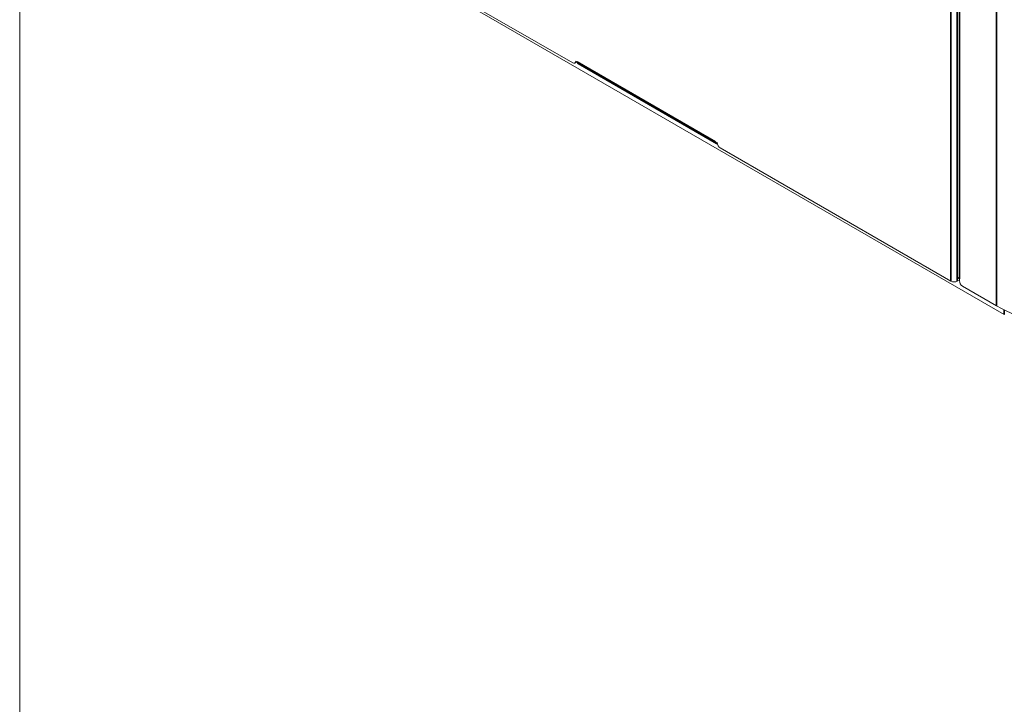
# Model space of a CAD drawing. Header units: millimetres. Extents: x 4 to 1188, y 1 to 840.
# Tile 142 of 197: x 1004 to 1069, y 146 to 191. Entities that reach past the tile are written whole.
import ezdxf

# ---------------------------------------------------------------- set-up
doc = ezdxf.new("R2010")
doc.units = ezdxf.units.MM
doc.layers.add('1', color=7, linetype='Continuous')

msp = doc.modelspace()

# ---------------------------------------------------------------- linework, layer by layer
at = {"layer": '1', "color": 154, "linetype": 'Continuous', "lineweight": 13}
for p, q in [((1065.7989, 282.8044), (1065.7989, 174.4437)), ((1004.1489, 128.8482), (1004.1489, 243.2743)), ((1025.3281, 197.2473), (1040.4955, 188.4903)), ((1026.8938, 196.1858), (1068.8657, 171.9534)), ((1040.6384, 188.4762), (1040.7596, 188.5462)), ((1040.6976, 188.607), (1040.7986, 188.5487)), ((1040.8577, 188.4179), (1049.9491, 183.169)), ((1049.8899, 183.2997), (1049.991, 183.2414)), ((1050.193, 182.8915), (1065.3604, 174.1346)), ((1065.916, 174.2221), (1065.7645, 174.1346)), ((1065.916, 174.2804), (1065.916, 174.1637)), ((1068.3606, 172.5191), (1066.118, 173.8138))]:
    msp.add_line(p, q, dxfattribs=at)
at = {"layer": '1', "color": 154, "linetype": 'Continuous', "lineweight": 35}
for p, q in [((1065.916, 282.6411), (1065.916, 174.2804)), ((1068.3606, 281.2298), (1068.3606, 172.5191)), ((1065.3604, 174.1346), (1065.3604, 197.2298)), ((1065.7645, 174.1346), (1065.7645, 197.3114)), ((1040.7986, 188.5487), (1049.8899, 183.2997)), ((1068.8657, 171.9534), (1068.8657, 172.2447))]:
    msp.add_line(p, q, dxfattribs=at)
at = {"layer": '1', "color": 154, "linetype": 'Continuous', "lineweight": 13}
for centre, major_axis, start_param, end_param in [((1040.4955, 188.7236), (0.1429, -0.2474), 5.4977871, 7.0685835), ((1040.6167, 188.7936), (-0.1429, 0.2474), 3.1415927, 3.2834797), ((1041.0006, 188.6653), (-0.1429, -0.2474), 5.4977871, 6.2831853), ((1050.092, 183.4164), (0.1429, 0.2474), 2.3561945, 3.4703063), ((1050.193, 183.1248), (0.1429, -0.2474), 3.9269908, 5.4977871), ((1076.4418, 177.1848), (-11.4286, 0), 0.7853982, 3.1415927), ((1065.5625, 174.2512), (0.2857, 0), 3.9269908, 5.4977871), ((1066.1989, 174.4437), (0.4, 0), 3.1415927, 3.9269908), ((1066.118, 174.0471), (0.1429, -0.2474), 3.9269908, 5.4977871)]:
    msp.add_ellipse(centre, major_axis=major_axis, ratio=0.5773503, start_param=start_param, end_param=end_param, dxfattribs=at)

doc.saveas('drawing.dxf')
